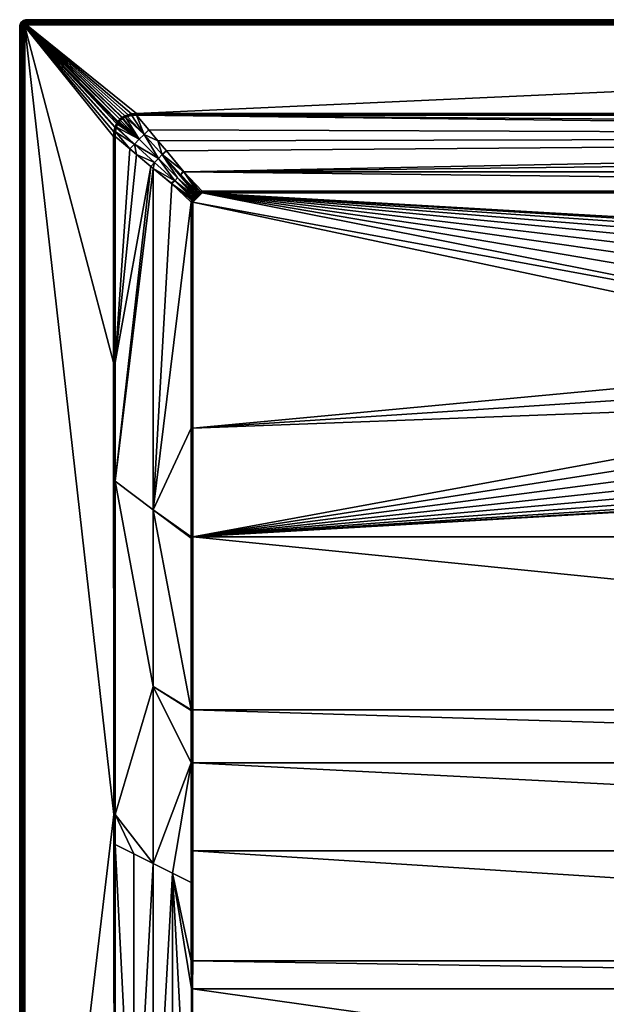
# Model space of a CAD drawing. Header units: millimetres. Extents: x 0 to 1200, y -900 to 0.
# Tile 2 of 22: x 0 to 340, y -571 to 0. Entities that reach past the tile are written whole.
import ezdxf

# ---------------------------------------------------------------- set-up
doc = ezdxf.new("R2010")
doc.units = ezdxf.units.MM
doc.layers.get('0').update_dxf_attribs({"color": 54})

msp = doc.modelspace()

# ---------------------------------------------------------------- meshes
at = {"color": 7}
mesh = msp.add_polyface(dxfattribs=at)
corners = [(3, -4.05, 30), (55.23, -62.62, 30), (55.39, -62.12, 30), (3.84, -3.06, 30), (58.11, -57.81, 30), (4, -3.05, 30), (57.05, -58.98, 30), (3.01, -3.89, 30), (3.05, -3.74, 30), (3.11, -3.59, 30), (3.29, -3.34, 30), (3.19, -3.46, 30), (3.55, -3.16, 30), (3.69, -3.1, 30), (0.05, -3.42, 27), (0.05, -3.42, 0), (0, -4.05, 0), (0, -4.05, 27), (2.81, -3.18, 29.96), (2.69, -3.38, 29.96), (2.6, -3.59, 29.96), (2.55, -3.82, 29.96), (2.53, -4.05, 29.96), (2.28, -3.17, 29.85), (2.17, -3.45, 29.85), (2.1, -3.75, 29.85), (2.07, -4.05, 29.85), (1.75, -3.32, 29.67), (1.67, -3.68, 29.67), (1.64, -4.05, 29.67), (1.37, -3.19, 29.42), (1.27, -3.62, 29.42), (1.24, -4.05, 29.42), (1.03, -3.08, 29.12), (0.92, -3.56, 29.12), (0.88, -4.05, 29.12), (0.74, -2.99, 28.76), (0.62, -3.51, 28.76), (0.57, -4.05, 28.76), (0.37, -3.47, 28.36), (0.33, -4.05, 28.36), (0.19, -3.44, 27.92), (0.15, -4.05, 27.92), (0.09, -3.43, 27.47), (0.04, -4.05, 27.47)]
mesh.append_faces([[corners[k] for k in face] for face in [(0, 1, 2, 0), (3, 4, 5, 3), (0, 6, 7, 0), (7, 4, 8, 7), (8, 4, 9, 8), (9, 4, 10, 9), (9, 10, 11, 9), (12, 10, 4, 12), (12, 4, 13, 12), (13, 4, 3, 13), (14, 15, 16, 14), (14, 16, 17, 14), (11, 18, 9, 11), (9, 18, 19, 9), (9, 19, 8, 9), (8, 19, 20, 8), (8, 20, 7, 8), (7, 20, 21, 7), (7, 21, 0, 7), (0, 21, 22, 0), (20, 23, 24, 20), (20, 24, 21, 20), (21, 24, 25, 21), (21, 25, 22, 21), (22, 25, 26, 22), (24, 27, 25, 24), (25, 27, 28, 25), (25, 28, 26, 25), (26, 28, 29, 26), (28, 30, 31, 28), (28, 31, 29, 28), (29, 31, 32, 29), (31, 33, 34, 31), (31, 34, 32, 31), (32, 34, 35, 32), (34, 36, 37, 34), (34, 37, 35, 34), (35, 37, 38, 35), (37, 39, 38, 37), (38, 39, 40, 38), (39, 41, 40, 39), (40, 41, 42, 40), (41, 43, 42, 41), (42, 43, 44, 42), (43, 14, 44, 43), (44, 14, 17, 44)]], dxfattribs={"vtx3": -1, "color": 7})
mesh = msp.add_polyface(dxfattribs=at)
corners = [(66.25, -692.05, 28.2), (77.5, -694.87, 26.39), (77.5, -489.67, 23.62), (88.75, -697.7, 24.59), (88.75, -896.96, 29.91), (100, -896.94, 29.88), (99.79, -731.12, 23.86), (99.76, -703.47, 22.93), (99.75, -700.46, 22.84), (88.75, -495.3, 20.43), (77.5, -896.99, 29.94), (85.7, -896.97, 29.92), (71.39, -897.01, 29.96), (55.23, -689.28, 29.96), (66.25, -897.02, 29.97), (55.24, -680.51, 29.96), (55.4, -478.59, 29.88), (0, -896.05, 27), (0, -4.05, 0), (0, -896.05, 0), (3, -896.05, 30), (54.75, -680.52, 30), (54.57, -461.21, 30), (3, -4.05, 30), (100, -731.12, 23.84), (100, -896.94, 29.88), (100.22, -731.12, 23.83), (100.24, -712, 23.18), (100, -703.47, 22.9), (100, -896.94, 29.88), (100.25, -703.47, 22.89), (100.39, -562.36, 18.67), (100, -562.36, 18.69), (99.63, -562.35, 18.77), (55, -897.05, 30), (55, -680.52, 29.99), (55, -461.21, 29.97), (55, -897.05, 30), (2.53, -4.05, 29.96), (2.53, -896.05, 29.96), (2.07, -4.05, 29.85), (2.07, -896.05, 29.85), (1.64, -4.05, 29.67), (1.64, -896.05, 29.67), (1.24, -4.05, 29.42), (1.24, -896.05, 29.42), (0.88, -4.05, 29.12), (0.88, -896.05, 29.12), (0.57, -4.05, 28.76), (0.57, -896.05, 28.76), (0.33, -4.05, 28.36), (0.33, -896.05, 28.36), (0.15, -4.05, 27.92), (0.15, -896.05, 27.92), (0.04, -4.05, 27.47), (0.04, -896.05, 27.47), (0, -4.05, 27)]
mesh.append_faces([[corners[k] for k in face] for face in [(0, 1, 2, 0), (3, 4, 5, 3), (3, 5, 6, 3), (6, 7, 3, 6), (3, 7, 8, 3), (3, 8, 9, 3), (1, 10, 11, 1), (12, 1, 0, 12), (13, 14, 0, 13), (13, 0, 15, 13), (15, 0, 16, 15), (11, 3, 1, 11), (1, 3, 9, 1), (1, 9, 2, 1), (17, 18, 19, 17), (20, 21, 22, 20), (20, 22, 23, 20), (24, 25, 26, 24), (24, 26, 27, 24), (27, 28, 24, 27), (24, 28, 6, 24), (24, 6, 29, 24), (27, 30, 28, 27), (28, 30, 31, 28), (28, 31, 32, 28), (32, 33, 8, 32), (32, 8, 28, 32), (28, 8, 7, 28), (28, 7, 6, 28), (34, 13, 35, 34), (13, 15, 35, 13), (35, 15, 16, 35), (35, 16, 36, 35), (37, 35, 21, 37), (21, 35, 36, 21), (21, 36, 22, 21), (20, 38, 39, 20), (39, 40, 41, 39), (41, 42, 43, 41), (43, 44, 45, 43), (45, 46, 47, 45), (47, 48, 49, 47), (49, 50, 51, 49), (51, 52, 53, 51), (53, 54, 55, 53), (55, 56, 17, 55)]], dxfattribs={"vtx3": -1, "color": 7})
mesh = msp.add_polyface(dxfattribs=at)
corners = [(55.41, -461.21, 29.88), (55.4, -478.59, 29.88), (66.25, -484.03, 26.81), (88.75, -495.3, 20.43), (99.59, -500.73, 17.49), (99.55, -431.22, 16.14), (99.54, -237.04, 15.15), (77.5, -284.43, 22.5), (99.54, -300.05, 15.15), (77.5, -387.05, 22.8), (99.55, -400.44, 15.74), (99.54, -300.95, 15.16), (99.61, -546.04, 18.37), (99.75, -700.46, 22.84), (99.63, -562.35, 18.77), (77.5, -489.67, 23.62), (99.55, -400.84, 15.75), (66.25, -692.05, 28.2), (55.45, -267.9, 29.85), (100.01, -300.05, 15.04), (100.01, -237.04, 15.04), (100, -546.04, 18.29), (100.01, -431.22, 16.03), (100.01, -400.44, 15.63), (55, -461.21, 29.97), (54.99, -198.95, 29.96), (54.57, -461.21, 30), (54.51, -198.95, 30), (3, -896.05, 30), (3, -4.05, 30), (2.53, -4.05, 29.96), (2.53, -896.05, 29.96), (2.07, -4.05, 29.85), (2.07, -896.05, 29.85), (1.64, -4.05, 29.67), (1.64, -896.05, 29.67), (1.24, -4.05, 29.42), (1.24, -896.05, 29.42), (0.88, -4.05, 29.12), (0.88, -896.05, 29.12), (0.57, -4.05, 28.76), (0.57, -896.05, 28.76), (0.33, -4.05, 28.36), (0.33, -896.05, 28.36), (0.15, -4.05, 27.92), (0.15, -896.05, 27.92), (0.04, -4.05, 27.47), (0.04, -896.05, 27.47), (0, -4.05, 27)]
mesh.append_faces([[corners[k] for k in face] for face in [(0, 1, 2, 0), (3, 4, 5, 3), (6, 7, 8, 6), (9, 10, 7, 9), (7, 10, 11, 7), (7, 11, 8, 7), (4, 3, 12, 4), (3, 13, 14, 3), (3, 14, 12, 3), (15, 3, 5, 15), (15, 5, 9, 15), (9, 5, 16, 9), (9, 16, 10, 9), (1, 17, 2, 1), (2, 17, 15, 2), (2, 15, 0, 2), (0, 15, 9, 0), (0, 9, 18, 0), (18, 9, 7, 18), (8, 19, 20, 8), (8, 20, 6, 8), (4, 12, 21, 4), (21, 12, 14, 21), (5, 4, 22, 5), (22, 4, 21, 22), (5, 22, 16, 5), (16, 22, 23, 16), (16, 23, 10, 16), (10, 23, 11, 10), (11, 23, 19, 11), (11, 19, 8, 11), (1, 0, 24, 1), (24, 0, 18, 24), (24, 18, 25, 24), (26, 24, 25, 26), (26, 25, 27, 26), (28, 29, 30, 28), (31, 30, 32, 31), (33, 32, 34, 33), (35, 34, 36, 35), (37, 36, 38, 37), (39, 38, 40, 39), (41, 40, 42, 41), (43, 42, 44, 43), (45, 44, 46, 45), (47, 46, 48, 47)]], dxfattribs={"vtx3": -1, "color": 7})
mesh = msp.add_polyface(dxfattribs=at)
corners = [(550.44, -206.39, 2.6), (531.28, -202.97, 14.4), (531.53, -208.82, 14.4), (551.33, -210.54, 2.6), (532.76, -214.54, 14.4), (552.22, -214.68, 2.6), (533.99, -220.26, 14.4), (553.8, -218.61, 2.6), (536.18, -225.69, 14.4), (555.38, -222.54, 2.6), (538.36, -231.13, 14.4), (542.81, -242.35, 15), (536.48, -232.07, 15), (100.49, -300.05, 15), (531.98, -220.88, 15), (529.44, -209.08, 15), (100.49, -237.04, 15), (528.93, -197.03, 15), (55.45, -267.9, 29.85), (77.5, -284.43, 22.5), (77.49, -86.3, 22.5), (0, -4.05, 27), (0, -4.05, 0), (0, -896.05, 27), (548.37, -245.49, 14.4), (544.5, -241.1, 14.4), (544.1, -241.39, 14.66), (541.43, -236.11, 14.4), (537.92, -231.35, 14.66), (533.52, -220.41, 14.66), (531.04, -208.88, 14.66), (530.52, -208.94, 14.84), (533.03, -220.56, 14.84), (529.99, -209.01, 14.96), (537.46, -231.58, 14.84), (532.51, -220.72, 14.96), (551.89, -250.24, 14.66), (543.69, -241.7, 14.84), (536.97, -231.83, 14.96), (551.53, -250.62, 14.84), (543.25, -242.02, 14.96), (551.16, -251.01, 14.96), (54.99, -198.95, 29.96), (55.46, -198.95, 29.84)]
mesh.append_faces([[corners[k] for k in face] for face in [(0, 1, 2, 0), (0, 2, 3, 0), (3, 2, 4, 3), (3, 4, 5, 3), (5, 4, 6, 5), (5, 6, 7, 5), (7, 6, 8, 7), (9, 8, 10, 9), (11, 12, 13, 11), (14, 15, 16, 14), (16, 15, 17, 16), (18, 19, 20, 18), (21, 22, 23, 21), (24, 25, 26, 24), (27, 10, 28, 27), (8, 6, 29, 8), (4, 2, 30, 4), (2, 1, 30, 2), (6, 4, 29, 6), (29, 4, 30, 29), (29, 30, 31, 29), (10, 8, 28, 10), (28, 8, 29, 28), (28, 29, 32, 28), (32, 29, 31, 32), (32, 31, 33, 32), (25, 27, 26, 25), (26, 27, 28, 26), (26, 28, 34, 26), (34, 28, 32, 34), (34, 32, 35, 34), (35, 32, 33, 35), (35, 33, 15, 35), (36, 26, 37, 36), (37, 26, 34, 37), (37, 34, 38, 37), (38, 34, 35, 38), (38, 35, 14, 38), (14, 35, 15, 14), (39, 37, 40, 39), (40, 37, 38, 40), (40, 38, 12, 40), (12, 38, 14, 12), (41, 40, 11, 41), (11, 40, 12, 11), (42, 18, 43, 42)]], dxfattribs={"vtx3": -1, "color": 7})
mesh = msp.add_polyface(dxfattribs=at)
corners = [(0.44, -2.23, 27), (0.44, -2.23, 0), (0.2, -2.81, 0), (0.2, -2.81, 27), (0.05, -3.42, 0), (0.05, -3.42, 27), (2.44, -2.91, 29.85), (2.33, -2.38, 29.67), (2.09, -2.66, 29.67), (2.28, -3.17, 29.85), (1.9, -2.98, 29.67), (2.17, -3.45, 29.85), (1.75, -3.32, 29.67), (2.38, -1.81, 29.42), (2.05, -2.09, 29.42), (1.76, -2.42, 29.42), (1.54, -2.79, 29.42), (1.37, -3.19, 29.42), (1.67, -3.68, 29.67), (1.79, -1.84, 29.12), (1.47, -2.21, 29.12), (1.22, -2.63, 29.12), (1.03, -3.08, 29.12), (1.27, -3.62, 29.42), (1.23, -2.03, 28.76), (0.95, -2.49, 28.76), (0.74, -2.99, 28.76), (0.92, -3.56, 29.12), (1.03, -1.89, 28.36), (0.73, -2.38, 28.36), (0.51, -2.91, 28.36), (0.62, -3.51, 28.76), (0.37, -3.47, 28.36), (0.88, -1.78, 27.92), (0.57, -2.3, 27.92), (0.34, -2.86, 27.92), (0.19, -3.44, 27.92), (0.47, -2.25, 27.47), (0.23, -2.82, 27.47), (0.09, -3.43, 27.47)]
mesh.append_faces([[corners[k] for k in face] for face in [(0, 1, 2, 0), (0, 2, 3, 0), (3, 2, 4, 3), (3, 4, 5, 3), (6, 7, 8, 6), (6, 8, 9, 6), (9, 8, 10, 9), (9, 10, 11, 9), (11, 10, 12, 11), (7, 13, 14, 7), (7, 14, 8, 7), (8, 14, 15, 8), (8, 15, 10, 8), (10, 15, 16, 10), (10, 16, 12, 10), (12, 16, 17, 12), (12, 17, 18, 12), (15, 19, 20, 15), (15, 20, 16, 15), (16, 20, 21, 16), (16, 21, 17, 16), (17, 21, 22, 17), (17, 22, 23, 17), (20, 24, 21, 20), (21, 24, 25, 21), (21, 25, 22, 21), (22, 25, 26, 22), (22, 26, 27, 22), (25, 28, 29, 25), (25, 29, 26, 25), (26, 29, 30, 26), (26, 30, 31, 26), (31, 30, 32, 31), (29, 33, 34, 29), (29, 34, 30, 29), (30, 34, 35, 30), (30, 35, 32, 30), (32, 35, 36, 32), (34, 37, 35, 34), (35, 37, 38, 35), (35, 38, 36, 35), (36, 38, 39, 36), (37, 0, 38, 37), (38, 0, 3, 38), (38, 3, 39, 38), (39, 3, 5, 39)]], dxfattribs={"vtx3": -1, "color": 7})
mesh = msp.add_polyface(dxfattribs=at)
corners = [(2.18, -0.48, 27), (2.18, -0.48, 0), (1.65, -0.81, 0), (1.65, -0.81, 27), (1.17, -1.22, 0), (1.17, -1.22, 27), (0.76, -1.7, 0), (0.76, -1.7, 27), (0.44, -2.23, 0), (0.44, -2.23, 27), (2.38, -1.81, 29.42), (2.17, -1.52, 29.12), (2.05, -2.09, 29.42), (1.79, -1.84, 29.12), (1.76, -2.42, 29.42), (2.44, -0.99, 28.76), (1.99, -1.28, 28.76), (1.58, -1.62, 28.76), (1.47, -2.21, 29.12), (1.23, -2.03, 28.76), (2.33, -0.77, 28.36), (1.84, -1.08, 28.36), (1.4, -1.45, 28.36), (1.03, -1.89, 28.36), (0.95, -2.49, 28.76), (2.25, -0.61, 27.92), (1.74, -0.93, 27.92), (1.28, -1.32, 27.92), (0.88, -1.78, 27.92), (0.73, -2.38, 28.36), (2.2, -0.52, 27.47), (1.67, -0.84, 27.47), (1.2, -1.25, 27.47), (0.79, -1.72, 27.47), (0.57, -2.3, 27.92), (0.47, -2.25, 27.47)]
mesh.append_faces([[corners[k] for k in face] for face in [(0, 1, 2, 0), (0, 2, 3, 0), (3, 2, 4, 3), (3, 4, 5, 3), (5, 4, 6, 5), (5, 6, 7, 5), (7, 6, 8, 7), (7, 8, 9, 7), (10, 11, 12, 10), (12, 11, 13, 12), (12, 13, 14, 12), (11, 15, 16, 11), (11, 16, 13, 11), (13, 16, 17, 13), (13, 17, 18, 13), (18, 17, 19, 18), (15, 20, 16, 15), (16, 20, 21, 16), (16, 21, 17, 16), (17, 21, 22, 17), (17, 22, 19, 17), (19, 22, 23, 19), (19, 23, 24, 19), (20, 25, 21, 20), (21, 25, 26, 21), (21, 26, 22, 21), (22, 26, 27, 22), (22, 27, 23, 22), (23, 27, 28, 23), (23, 28, 29, 23), (25, 30, 26, 25), (26, 30, 31, 26), (26, 31, 27, 26), (27, 31, 32, 27), (27, 32, 28, 27), (28, 32, 33, 28), (28, 33, 34, 28), (34, 33, 35, 34), (30, 0, 31, 30), (31, 0, 3, 31), (31, 3, 32, 31), (32, 3, 5, 32), (32, 5, 33, 32), (33, 5, 7, 33), (33, 7, 35, 33), (35, 7, 9, 35)]], dxfattribs={"vtx3": -1, "color": 7})
mesh = msp.add_polyface(dxfattribs=at)
corners = [(4, -0.05, 27), (4, -0.05, 0), (3.37, -0.1, 0), (3.37, -0.1, 27), (2.76, -0.24, 0), (2.76, -0.24, 27), (2.18, -0.48, 0), (2.18, -0.48, 27), (4, -1.69, 29.67), (4, -1.28, 29.42), (3.63, -1.71, 29.67), (3.57, -1.32, 29.42), (3.27, -1.8, 29.67), (3.15, -1.42, 29.42), (4, -0.93, 29.12), (3.51, -0.96, 29.12), (3.04, -1.08, 29.12), (2.75, -1.59, 29.42), (2.58, -1.27, 29.12), (2.38, -1.81, 29.42), (4, -0.62, 28.76), (3.46, -0.66, 28.76), (2.94, -0.79, 28.76), (2.44, -0.99, 28.76), (2.17, -1.52, 29.12), (4, -0.37, 28.36), (3.43, -0.42, 28.36), (2.86, -0.55, 28.36), (2.33, -0.77, 28.36), (4, -0.19, 27.92), (3.4, -0.24, 27.92), (2.81, -0.38, 27.92), (2.25, -0.61, 27.92), (4, -0.08, 27.47), (3.38, -0.13, 27.47), (2.78, -0.28, 27.47), (2.2, -0.52, 27.47)]
mesh.append_faces([[corners[k] for k in face] for face in [(0, 1, 2, 0), (0, 2, 3, 0), (3, 2, 4, 3), (3, 4, 5, 3), (5, 4, 6, 5), (5, 6, 7, 5), (8, 9, 10, 8), (10, 9, 11, 10), (12, 11, 13, 12), (9, 14, 11, 9), (11, 14, 15, 11), (11, 15, 13, 11), (13, 15, 16, 13), (13, 16, 17, 13), (17, 16, 18, 17), (17, 18, 19, 17), (14, 20, 15, 14), (15, 20, 21, 15), (15, 21, 16, 15), (16, 21, 22, 16), (16, 22, 18, 16), (18, 22, 23, 18), (18, 23, 24, 18), (20, 25, 21, 20), (21, 25, 26, 21), (21, 26, 22, 21), (22, 26, 27, 22), (22, 27, 23, 22), (23, 27, 28, 23), (25, 29, 26, 25), (26, 29, 30, 26), (26, 30, 27, 26), (27, 30, 31, 27), (27, 31, 28, 27), (28, 31, 32, 28), (29, 33, 30, 29), (30, 33, 34, 30), (30, 34, 31, 30), (31, 34, 35, 31), (31, 35, 32, 31), (32, 35, 36, 32), (33, 0, 34, 33), (34, 0, 3, 34), (34, 3, 35, 34), (35, 3, 5, 35), (35, 5, 36, 35), (36, 5, 7, 36)]], dxfattribs={"vtx3": -1, "color": 7})
mesh = msp.add_polyface(dxfattribs=at)
corners = [(3.41, -3.24, 30), (3.29, -3.34, 30), (3.55, -3.16, 30), (4, -3.05, 30), (4, -2.58, 29.96), (3.84, -3.06, 30), (3.77, -2.6, 29.96), (3.69, -3.1, 30), (3.55, -2.65, 29.96), (3.33, -2.74, 29.96), (3.14, -2.86, 29.96), (2.96, -3.01, 29.96), (3.19, -3.46, 30), (2.81, -3.18, 29.96), (4, -2.12, 29.85), (3.7, -2.14, 29.85), (3.4, -2.21, 29.85), (3.13, -2.33, 29.85), (2.87, -2.49, 29.85), (2.64, -2.69, 29.85), (2.44, -2.91, 29.85), (2.69, -3.38, 29.96), (2.28, -3.17, 29.85), (2.6, -3.59, 29.96), (4, -1.69, 29.67), (3.63, -1.71, 29.67), (3.27, -1.8, 29.67), (2.93, -1.94, 29.67), (2.61, -2.14, 29.67), (2.33, -2.38, 29.67), (3.57, -1.32, 29.42), (3.15, -1.42, 29.42), (2.75, -1.59, 29.42), (2.38, -1.81, 29.42), (2.58, -1.27, 29.12), (2.17, -1.52, 29.12)]
mesh.append_faces([[corners[k] for k in face] for face in [(0, 1, 2, 0), (3, 4, 5, 3), (5, 4, 6, 5), (5, 6, 7, 5), (7, 6, 8, 7), (7, 8, 2, 7), (2, 8, 9, 2), (2, 9, 0, 2), (0, 9, 10, 0), (0, 10, 1, 0), (1, 10, 11, 1), (1, 11, 12, 1), (12, 11, 13, 12), (4, 14, 6, 4), (6, 14, 15, 6), (6, 15, 8, 6), (8, 15, 16, 8), (8, 16, 9, 8), (9, 16, 17, 9), (9, 17, 10, 9), (10, 17, 18, 10), (10, 18, 11, 10), (11, 18, 19, 11), (11, 19, 13, 11), (13, 19, 20, 13), (13, 20, 21, 13), (21, 20, 22, 21), (21, 22, 23, 21), (14, 24, 15, 14), (15, 24, 25, 15), (15, 25, 16, 15), (16, 25, 26, 16), (16, 26, 17, 16), (17, 26, 27, 17), (17, 27, 18, 17), (18, 27, 28, 18), (18, 28, 19, 18), (19, 28, 29, 19), (19, 29, 20, 19), (25, 30, 26, 25), (26, 31, 27, 26), (27, 31, 32, 27), (27, 32, 28, 27), (28, 32, 33, 28), (28, 33, 29, 28), (33, 34, 35, 33)]], dxfattribs={"vtx3": -1, "color": 7})
mesh = msp.add_polyface(dxfattribs=at)
corners = [(54.51, -67.82, 30), (54.7, -65.04, 30), (3, -4.05, 30), (54.51, -67.82, 30), (59.57, -56.66, 30), (61.09, -55.83, 30), (4, -3.05, 30), (62.87, -55.19, 30), (55.23, -62.62, 30), (55.39, -62.12, 30), (56.17, -60.36, 30), (58.11, -57.81, 30), (59.37, -56.79, 30), (56.65, -59.55, 30), (57.05, -58.98, 30), (3.01, -3.89, 30), (64.94, -54.75, 30), (67.77, -54.56, 30), (58.44, -58.49, 29.91), (59.77, -57.37, 29.91), (58.59, -58.31, 29.91), (62.43, -56.17, 29.9), (72.19, -66.61, 26.38), (65.06, -55.6, 29.87), (63.09, -55.95, 29.89), (67.77, -54.87, 29.98), (67.77, -55.22, 29.92), (67.77, -55.04, 29.95), (65, -55.18, 29.97), (57.34, -59.2, 29.98), (58.35, -58.06, 29.98), (59.57, -57.08, 29.98), (59.95, -57.25, 29.91), (59.76, -56.96, 29.98), (61.39, -56.51, 29.9), (61.24, -56.17, 29.97), (62.98, -55.57, 29.97), (67.77, -55.51, 29.84)]
mesh.append_faces([[corners[k] for k in face] for face in [(0, 1, 2, 0), (0, 2, 3, 0), (4, 5, 6, 4), (6, 5, 7, 6), (1, 8, 2, 1), (2, 9, 10, 2), (6, 11, 12, 6), (6, 12, 4, 6), (10, 13, 2, 10), (2, 13, 14, 2), (15, 14, 11, 15), (7, 16, 6, 7), (6, 16, 17, 6), (18, 19, 20, 18), (21, 22, 23, 21), (21, 23, 24, 21), (25, 17, 16, 25), (26, 27, 28, 26), (29, 18, 30, 29), (18, 20, 30, 18), (30, 20, 19, 30), (30, 19, 31, 30), (31, 19, 32, 31), (31, 32, 33, 31), (33, 32, 34, 33), (33, 34, 35, 33), (35, 34, 21, 35), (35, 21, 36, 35), (21, 24, 36, 21), (36, 24, 23, 36), (36, 23, 28, 36), (28, 23, 37, 28), (28, 37, 26, 28), (14, 29, 30, 14), (14, 30, 11, 14), (11, 30, 31, 11), (11, 31, 12, 11), (12, 31, 33, 12), (12, 33, 4, 12), (4, 33, 35, 4), (4, 35, 5, 4), (5, 35, 36, 5), (5, 36, 7, 5), (7, 36, 28, 7), (7, 28, 16, 7), (16, 28, 27, 16), (16, 27, 25, 16)]], dxfattribs={"vtx3": -1, "color": 7})
mesh = msp.add_polyface(dxfattribs=at)
corners = [(77.49, -86.3, 22.5), (76.14, -85.19, 22.95), (55.45, -267.9, 29.85), (55.46, -198.95, 29.84), (55.46, -67.82, 29.84), (55.46, -67.82, 29.84), (63.96, -75.04, 27.01), (67.73, -78.25, 25.75), (99.54, -105.91, 15.15), (88.31, -95.3, 18.89), (77.5, -284.43, 22.5), (99.54, -237.04, 15.15), (87.71, -94.74, 19.09), (85.14, -76.19, 22.95), (94.72, -87.8, 19.08), (95.25, -88.36, 18.89), (3, -4.05, 30), (54.57, -461.21, 30), (54.51, -198.95, 30), (66.56, -72.24, 26.38), (78.3, -82.83, 22.42), (80.51, -80.56, 22.24), (89.97, -93.5, 18.49), (100.36, -102.78, 15.09), (100.82, -102.04, 15.08), (91.69, -91.74, 18.35), (101.3, -101.47, 15.08), (101.37, -101.41, 15.08), (99.54, -105.91, 15.15), (99.72, -104.61, 15.12), (55.55, -65.16, 29.87), (80.24, -70.26, 24.93), (82.78, -78.35, 22.42), (72.19, -66.61, 26.38), (69.34, -69.39, 26.16), (56.12, -62.38, 29.9), (100.02, -103.57, 15.1), (93.45, -90.02, 18.49), (101.84, -100.98, 15.08), (54.99, -67.82, 29.96), (54.99, -198.95, 29.96), (54.51, -67.82, 30)]
mesh.append_faces([[corners[k] for k in face] for face in [(0, 1, 2, 0), (2, 1, 3, 2), (4, 5, 6, 4), (6, 5, 3, 6), (6, 3, 7, 6), (7, 3, 1, 7), (8, 9, 10, 8), (8, 10, 11, 8), (0, 10, 9, 0), (0, 9, 12, 0), (13, 14, 15, 13), (16, 17, 18, 16), (19, 20, 21, 19), (22, 23, 24, 22), (22, 24, 25, 22), (25, 24, 26, 25), (25, 26, 27, 25), (9, 28, 29, 9), (1, 20, 7, 1), (7, 20, 19, 7), (7, 19, 6, 7), (6, 19, 30, 6), (6, 30, 4, 6), (13, 31, 32, 13), (32, 31, 33, 32), (32, 33, 21, 32), (21, 33, 34, 21), (21, 34, 19, 21), (19, 34, 35, 19), (9, 36, 22, 9), (9, 22, 12, 9), (12, 22, 0, 12), (13, 32, 14, 13), (14, 32, 37, 14), (14, 37, 15, 14), (1, 0, 20, 1), (20, 0, 22, 20), (20, 22, 21, 20), (21, 22, 25, 21), (21, 25, 32, 21), (32, 25, 38, 32), (32, 38, 37, 32), (5, 39, 40, 5), (40, 3, 5, 40), (18, 40, 39, 18), (18, 39, 41, 18)]], dxfattribs={"vtx3": -1, "color": 7})
mesh = msp.add_polyface(dxfattribs=at)
corners = [(3, -4.05, 30), (54.51, -198.95, 30), (54.51, -67.82, 30), (56.09, -62.45, 29.9), (55.98, -62.85, 29.89), (66.56, -72.24, 26.38), (55.55, -65.16, 29.87), (57.61, -59.41, 29.91), (57.24, -59.94, 29.91), (69.34, -69.39, 26.16), (56.81, -60.7, 29.91), (56.12, -62.38, 29.9), (59.95, -57.25, 29.91), (59.77, -57.37, 29.91), (58.44, -58.49, 29.91), (80.24, -70.26, 24.93), (74.97, -64.03, 27), (72.19, -66.61, 26.38), (67.77, -55.51, 29.84), (65.06, -55.6, 29.87), (61.39, -56.51, 29.9), (62.43, -56.17, 29.9), (55.46, -67.82, 29.84), (54.99, -67.82, 29.96), (55.46, -67.82, 29.84), (54.99, -67.82, 29.96), (54.51, -67.82, 30), (55.13, -65.1, 29.97), (55.6, -62.73, 29.97), (55.76, -62.25, 29.97), (56.49, -60.53, 29.97), (56.95, -59.75, 29.98), (57.34, -59.2, 29.98), (54.7, -65.04, 30), (55.23, -62.62, 30), (55.39, -62.12, 30), (56.17, -60.36, 30), (56.65, -59.55, 30), (57.05, -58.98, 30)]
mesh.append_faces([[corners[k] for k in face] for face in [(0, 1, 2, 0), (3, 4, 5, 3), (5, 4, 6, 5), (7, 8, 9, 7), (9, 8, 10, 9), (9, 10, 11, 9), (9, 12, 13, 9), (7, 9, 14, 7), (14, 9, 13, 14), (15, 16, 17, 15), (17, 16, 18, 17), (17, 18, 19, 17), (12, 9, 20, 12), (20, 9, 17, 20), (20, 17, 21, 20), (5, 11, 3, 5), (22, 23, 24, 22), (24, 23, 25, 24), (2, 25, 23, 2), (2, 23, 26, 2), (23, 22, 6, 23), (26, 23, 27, 26), (23, 6, 27, 23), (27, 6, 4, 27), (27, 4, 28, 27), (28, 4, 3, 28), (28, 3, 29, 28), (3, 11, 29, 3), (29, 11, 10, 29), (29, 10, 30, 29), (30, 10, 8, 30), (30, 8, 31, 30), (31, 8, 7, 31), (31, 7, 32, 31), (32, 7, 14, 32), (26, 27, 33, 26), (33, 27, 28, 33), (33, 28, 34, 33), (34, 28, 29, 34), (34, 29, 35, 34), (35, 29, 30, 35), (35, 30, 36, 35), (36, 30, 31, 36), (36, 31, 37, 36), (37, 31, 32, 37), (37, 32, 38, 37)]], dxfattribs={"vtx3": -1, "color": 7})
mesh = msp.add_polyface(dxfattribs=at)
corners = [(100.49, -237.04, 15), (528.93, -197.03, 15), (100.49, -105.91, 15), (105.86, -100.53, 15), (105.86, -100.53, 15), (100.49, -105.91, 15), (104.65, -100.61, 15), (100.56, -104.73, 15), (103.66, -100.83, 15), (100.76, -103.79, 15), (103.11, -101.04, 15), (101.02, -103.09, 15), (102.46, -101.39, 15), (101.39, -102.44, 15), (102.26, -101.54, 15), (101.79, -101.95, 15), (4, -0.05, 27), (1196, -0.05, 0), (4, -0.05, 0), (103.44, -100.1, 15.1), (104.54, -99.77, 15.12), (95.25, -88.36, 18.89), (105.86, -99.88, 15.08), (105.86, -99.59, 15.15), (105.86, -99.59, 15.15), (105.86, -100.05, 15.04), (105.86, -100.05, 15.04), (105.86, -100.23, 15.02), (104.59, -100.19, 15.03), (103.55, -100.46, 15.02), (103.3, -100.16, 15.1), (102.96, -100.7, 15.02), (102.81, -100.37, 15.09), (102.07, -100.81, 15.08), (102.27, -101.1, 15.02), (101.84, -100.98, 15.08), (102.05, -101.26, 15.02), (101.37, -101.41, 15.08), (101.55, -101.71, 15.02), (101.3, -101.47, 15.08)]
mesh.append_faces([[corners[k] for k in face] for face in [(0, 1, 2, 0), (2, 3, 4, 2), (2, 4, 5, 2), (5, 4, 6, 5), (5, 6, 7, 5), (7, 6, 8, 7), (9, 8, 10, 9), (9, 10, 11, 9), (11, 10, 12, 11), (11, 12, 13, 11), (13, 12, 14, 13), (13, 14, 15, 13), (16, 17, 18, 16), (19, 20, 21, 19), (22, 23, 24, 22), (25, 26, 22, 25), (4, 3, 27, 4), (22, 24, 25, 22), (25, 24, 20, 25), (25, 20, 28, 25), (28, 20, 19, 28), (28, 19, 29, 28), (29, 19, 30, 29), (29, 30, 31, 29), (30, 32, 31, 30), (31, 32, 33, 31), (31, 33, 34, 31), (34, 33, 35, 34), (34, 35, 36, 34), (36, 35, 37, 36), (36, 37, 38, 36), (37, 39, 38, 37), (38, 15, 14, 38), (38, 14, 36, 38), (36, 14, 12, 36), (36, 12, 34, 36), (34, 12, 10, 34), (34, 10, 31, 34), (31, 10, 8, 31), (31, 8, 29, 31), (29, 8, 6, 29), (29, 6, 28, 29), (28, 6, 4, 28), (28, 4, 25, 28), (25, 4, 27, 25), (25, 27, 26, 25)]], dxfattribs={"vtx3": -1, "color": 7})
mesh = msp.add_polyface(dxfattribs=at)
corners = [(530.46, -185.06, 15), (533.99, -173.52, 15), (105.86, -100.53, 15), (539.42, -162.75, 15), (546.6, -153.05, 15), (555.31, -144.7, 15), (565.31, -137.94, 15), (576.3, -132.97, 15), (587.98, -129.93, 15), (600, -128.91, 15), (1094.14, -100.53, 15), (100.49, -105.91, 15), (528.93, -197.03, 15), (105.86, -99.59, 15.15), (1094.14, -99.59, 15.15), (95.25, -88.36, 18.89), (80.24, -70.26, 24.93), (85.14, -76.19, 22.95), (1121.68, -67.92, 25.7), (4, -3.05, 30), (67.77, -54.56, 30), (1196, -3.05, 30), (531.28, -202.97, 14.4), (531.03, -197.12, 14.4), (530.54, -197.1, 14.66), (531.77, -191.31, 14.4), (532.04, -185.4, 14.66), (531.53, -185.29, 14.84), (531.04, -208.88, 14.66), (530.02, -197.07, 14.84), (531, -185.18, 14.96), (530.52, -208.94, 14.84), (529.48, -197.05, 14.96), (529.99, -209.01, 14.96), (529.44, -209.08, 15), (105.86, -100.23, 15.02), (1094.14, -100.23, 15.02), (105.86, -100.05, 15.04), (1094.14, -100.02, 15.04), (105.86, -99.88, 15.08), (67.77, -55.04, 29.95), (67.77, -55.22, 29.92), (1132.23, -55.21, 29.92), (1196, -2.58, 29.96), (4, -2.58, 29.96), (1196, -2.12, 29.85), (4, -2.12, 29.85), (1196, -1.69, 29.67), (4, -1.69, 29.67), (1196, -1.28, 29.42), (4, -1.28, 29.42), (1196, -0.93, 29.12), (4, -0.93, 29.12), (1196, -0.62, 28.76), (4, -0.62, 28.76), (1196, -0.37, 28.36), (4, -0.37, 28.36), (1196, -0.19, 27.92), (4, -0.19, 27.92), (1196, -0.08, 27.47), (4, -0.08, 27.47), (1196, -0.05, 27), (4, -0.05, 27)]
mesh.append_faces([[corners[k] for k in face] for face in [(0, 1, 2, 0), (2, 1, 3, 2), (2, 3, 4, 2), (4, 5, 2, 4), (2, 5, 6, 2), (2, 6, 7, 2), (7, 8, 2, 7), (2, 8, 9, 2), (2, 9, 10, 2), (11, 12, 0, 11), (0, 2, 11, 0), (13, 14, 15, 13), (16, 17, 18, 16), (19, 20, 21, 19), (22, 23, 24, 22), (23, 25, 24, 23), (24, 25, 26, 24), (24, 26, 27, 24), (28, 22, 24, 28), (28, 24, 29, 28), (29, 24, 27, 29), (29, 27, 30, 29), (31, 28, 29, 31), (31, 29, 32, 31), (32, 29, 30, 32), (32, 30, 0, 32), (0, 30, 1, 0), (33, 31, 32, 33), (33, 32, 12, 33), (12, 32, 0, 12), (34, 33, 12, 34), (2, 10, 35, 2), (35, 36, 37, 35), (37, 38, 39, 37), (39, 14, 13, 39), (40, 41, 42, 40), (19, 43, 44, 19), (44, 45, 46, 44), (46, 47, 48, 46), (48, 49, 50, 48), (50, 51, 52, 50), (52, 53, 54, 52), (54, 55, 56, 54), (56, 57, 58, 56), (58, 59, 60, 58), (60, 61, 62, 60)]], dxfattribs={"vtx3": -1, "color": 7})
mesh = msp.add_polyface(dxfattribs=at)
corners = [(608.44, -150.8, 2.6), (617.33, -133.48, 14.4), (611.67, -132.01, 14.4), (604.22, -150.44, 2.6), (605.83, -131.51, 14.4), (600, -150.08, 2.6), (600, -131.02, 14.4), (1121.68, -67.92, 25.7), (85.14, -76.19, 22.95), (95.25, -88.36, 18.89), (611.75, -131.53, 14.66), (623, -134.96, 14.4), (623.16, -134.5, 14.66), (628.33, -137.37, 14.4), (633.67, -139.78, 14.4), (633.91, -139.35, 14.66), (600, -130, 14.84), (600, -130.53, 14.66), (611.84, -131.01, 14.84), (611.93, -130.48, 14.96), (623.51, -133.49, 14.96), (623.7, -132.97, 15), (634.69, -137.94, 15), (600, -129.46, 14.96), (612.02, -129.93, 15), (600, -128.91, 15), (638.52, -143.06, 14.4), (643.68, -145.96, 14.66), (644, -145.55, 14.84), (634.16, -138.9, 14.84), (644.34, -145.13, 14.96), (623.33, -134.01, 14.84), (634.42, -138.43, 14.96), (644.69, -144.7, 15), (105.86, -100.23, 15.02), (1094.14, -100.53, 15), (1094.14, -100.23, 15.02), (4, -1.69, 29.67), (1196, -1.69, 29.67), (1196, -1.28, 29.42), (4, -1.28, 29.42), (1196, -0.93, 29.12), (4, -0.93, 29.12), (1196, -0.62, 28.76), (4, -0.62, 28.76), (1196, -0.37, 28.36), (4, -0.37, 28.36), (1196, -0.19, 27.92), (4, -0.19, 27.92), (1196, -0.08, 27.47), (4, -0.08, 27.47), (1196, -0.05, 27)]
mesh.append_faces([[corners[k] for k in face] for face in [(0, 1, 2, 0), (3, 2, 4, 3), (5, 4, 6, 5), (7, 8, 9, 7), (4, 2, 10, 4), (1, 11, 12, 1), (13, 14, 15, 13), (16, 17, 18, 16), (16, 18, 19, 16), (19, 18, 20, 19), (19, 20, 21, 19), (21, 20, 22, 21), (23, 16, 19, 23), (23, 19, 24, 23), (24, 19, 21, 24), (25, 23, 24, 25), (14, 26, 15, 14), (15, 26, 27, 15), (15, 27, 28, 15), (11, 13, 12, 11), (12, 13, 15, 12), (12, 15, 29, 12), (29, 15, 28, 29), (29, 28, 30, 29), (2, 1, 10, 2), (10, 1, 12, 10), (10, 12, 31, 10), (31, 12, 29, 31), (31, 29, 32, 31), (32, 29, 30, 32), (32, 30, 33, 32), (6, 4, 17, 6), (17, 4, 10, 17), (17, 10, 18, 17), (18, 10, 31, 18), (18, 31, 20, 18), (20, 31, 32, 20), (20, 32, 22, 20), (22, 32, 33, 22), (34, 35, 36, 34), (37, 38, 39, 37), (40, 39, 41, 40), (42, 41, 43, 42), (44, 43, 45, 44), (46, 45, 47, 46), (48, 47, 49, 48), (50, 49, 51, 50)]], dxfattribs={"vtx3": -1, "color": 7})
mesh = msp.add_polyface(dxfattribs=at)
corners = [(1094.14, -100.53, 15), (653.4, -153.05, 15), (660.58, -162.75, 15), (1099.51, -105.91, 15), (669.54, -185.06, 15), (1099.51, -105.91, 15), (671.07, -197.03, 15), (1099.51, -237.04, 15), (1098.51, -102.31, 15), (1098.65, -102.51, 15), (634.69, -137.94, 15), (644.69, -144.7, 15), (666.01, -173.52, 15), (1095.32, -100.61, 15), (1096.26, -100.81, 15), (1098.1, -101.84, 15), (1096.96, -101.07, 15), (1097.61, -101.44, 15), (1196, -0.05, 27), (1196, -0.05, 0), (4, -0.05, 27), (1196, -3.05, 30), (67.77, -54.56, 30), (1132.23, -54.56, 30), (1094.14, -99.59, 15.15), (1095.43, -99.77, 15.12), (1104.75, -88.36, 18.89), (1097.81, -101.15, 15.02), (1098, -100.87, 15.08), (1097.26, -100.41, 15.09), (1097.11, -100.74, 15.02), (1096.7, -100.16, 15.1), (1096.37, -100.43, 15.02), (1098.34, -101.59, 15.02), (1095.38, -100.19, 15.03), (1094.14, -100.05, 15.04), (1094.14, -99.59, 15.15), (1094.14, -99.88, 15.08), (1094.14, -100.02, 15.04), (1094.14, -100.05, 15.04), (1094.14, -100.23, 15.02), (1096.48, -100.07, 15.1), (1132.23, -54.87, 29.97), (67.77, -54.87, 29.98), (1132.23, -55.04, 29.96), (67.77, -55.04, 29.95), (1132.23, -55.21, 29.92)]
mesh.append_faces([[corners[k] for k in face] for face in [(0, 1, 2, 0), (3, 4, 5, 3), (5, 4, 6, 5), (5, 6, 7, 5), (8, 4, 9, 8), (9, 4, 3, 9), (0, 10, 11, 0), (0, 11, 1, 0), (0, 12, 4, 0), (0, 4, 13, 0), (13, 4, 8, 13), (13, 8, 14, 13), (14, 8, 15, 14), (14, 15, 16, 14), (16, 15, 17, 16), (18, 19, 20, 18), (21, 22, 23, 21), (24, 25, 26, 24), (27, 28, 29, 27), (27, 29, 30, 27), (30, 29, 31, 30), (30, 31, 32, 30), (15, 33, 27, 15), (15, 27, 17, 15), (17, 27, 30, 17), (17, 30, 16, 17), (16, 30, 32, 16), (16, 32, 14, 16), (14, 32, 34, 14), (14, 34, 13, 14), (13, 34, 35, 13), (13, 35, 0, 13), (24, 36, 37, 24), (38, 39, 35, 38), (35, 39, 40, 35), (35, 40, 0, 35), (31, 41, 32, 31), (32, 41, 25, 32), (32, 25, 34, 32), (34, 25, 24, 34), (34, 24, 35, 34), (35, 24, 37, 35), (35, 37, 38, 35), (23, 22, 42, 23), (42, 43, 44, 42), (44, 45, 46, 44)]], dxfattribs={"vtx3": -1, "color": 7})
mesh = msp.add_polyface(dxfattribs=at)
corners = [(595.78, -150.44, 2.6), (600, -131.02, 14.4), (594.17, -131.51, 14.4), (591.56, -150.8, 2.6), (588.33, -132.01, 14.4), (587.45, -151.87, 2.6), (582.67, -133.48, 14.4), (1121.68, -67.92, 25.7), (67.77, -55.51, 29.84), (74.97, -64.03, 27), (80.24, -70.26, 24.93), (95.25, -88.36, 18.89), (1094.14, -99.59, 15.15), (1104.75, -88.36, 18.89), (561.48, -143.06, 14.4), (566.33, -139.78, 14.4), (566.09, -139.35, 14.66), (571.67, -137.37, 14.4), (577, -134.96, 14.4), (576.84, -134.5, 14.66), (588.25, -131.53, 14.66), (600, -130.53, 14.66), (600, -130, 14.84), (588.16, -131.01, 14.84), (600, -129.46, 14.96), (576.67, -134.01, 14.84), (588.07, -130.48, 14.96), (600, -128.91, 15), (556.32, -145.96, 14.66), (565.84, -138.9, 14.84), (576.49, -133.49, 14.96), (587.98, -129.93, 15), (556, -145.55, 14.84), (565.58, -138.43, 14.96), (576.3, -132.97, 15), (555.66, -145.13, 14.96), (565.31, -137.94, 15), (555.31, -144.7, 15), (105.86, -100.05, 15.04), (1094.14, -100.05, 15.04), (1094.14, -100.02, 15.04), (105.86, -99.88, 15.08), (1094.14, -99.88, 15.08), (1132.23, -54.87, 29.97), (67.77, -54.56, 30), (67.77, -54.87, 29.98), (1132.23, -55.04, 29.96), (67.77, -55.04, 29.95), (1132.23, -55.21, 29.92), (67.77, -55.22, 29.92), (4, -3.05, 30), (1196, -3.05, 30), (1196, -2.58, 29.96), (4, -2.58, 29.96), (1196, -2.12, 29.85), (4, -2.12, 29.85), (1196, -1.69, 29.67)]
mesh.append_faces([[corners[k] for k in face] for face in [(0, 1, 2, 0), (3, 2, 4, 3), (5, 4, 6, 5), (7, 8, 9, 7), (7, 9, 10, 7), (11, 12, 13, 11), (14, 15, 16, 14), (17, 18, 19, 17), (6, 4, 20, 6), (2, 1, 21, 2), (4, 2, 20, 4), (20, 2, 21, 20), (20, 21, 22, 20), (18, 6, 19, 18), (19, 6, 20, 19), (19, 20, 23, 19), (23, 20, 22, 23), (23, 22, 24, 23), (15, 17, 16, 15), (16, 17, 19, 16), (16, 19, 25, 16), (25, 19, 23, 25), (25, 23, 26, 25), (26, 23, 24, 26), (26, 24, 27, 26), (28, 16, 29, 28), (29, 16, 25, 29), (29, 25, 30, 29), (30, 25, 26, 30), (30, 26, 31, 30), (31, 26, 27, 31), (32, 29, 33, 32), (33, 29, 30, 33), (33, 30, 34, 33), (34, 30, 31, 34), (35, 32, 33, 35), (35, 33, 36, 35), (36, 33, 34, 36), (37, 35, 36, 37), (38, 39, 40, 38), (41, 42, 12, 41), (43, 44, 45, 43), (46, 45, 47, 46), (48, 49, 8, 48), (50, 51, 52, 50), (53, 52, 54, 53), (55, 54, 56, 55)]], dxfattribs={"vtx3": -1, "color": 7})
mesh = msp.add_polyface(dxfattribs=at)
corners = [(1094.14, -100.53, 15), (600, -128.91, 15), (612.02, -129.93, 15), (623.7, -132.97, 15), (634.69, -137.94, 15), (660.58, -162.75, 15), (666.01, -173.52, 15), (1125.01, -64.01, 27.01), (1132.23, -55.51, 29.84), (67.77, -55.51, 29.84), (1121.68, -67.92, 25.7), (95.25, -88.36, 18.89), (1114.86, -76.18, 22.95), (1104.75, -88.36, 18.89), (661.42, -169.08, 14.4), (664.05, -174.31, 14.4), (664.51, -174.13, 14.66), (665.77, -179.91, 14.4), (667.48, -185.5, 14.4), (667.96, -185.4, 14.66), (668.23, -191.31, 14.4), (668.97, -197.12, 14.4), (669.46, -197.1, 14.66), (668.72, -202.97, 14.4), (668.47, -208.82, 14.4), (668.96, -208.88, 14.66), (667.24, -214.54, 14.4), (666.48, -220.41, 14.66), (669.48, -208.94, 14.84), (666.97, -220.56, 14.84), (669.98, -197.07, 14.84), (670.01, -209.01, 14.96), (667.49, -220.72, 14.96), (668.47, -185.29, 14.84), (670.52, -197.05, 14.96), (670.56, -209.08, 15), (668.02, -220.88, 15), (664.99, -173.93, 14.84), (669, -185.18, 14.96), (671.07, -197.03, 15), (659.64, -163.32, 14.84), (665.5, -173.73, 14.96), (669.54, -185.06, 15), (660.11, -163.04, 14.96), (1094.14, -100.23, 15.02), (1094.14, -100.05, 15.04), (105.86, -100.05, 15.04), (1094.14, -100.02, 15.04), (1094.14, -99.88, 15.08), (105.86, -99.88, 15.08), (1132.23, -55.21, 29.92)]
mesh.append_faces([[corners[k] for k in face] for face in [(0, 1, 2, 0), (0, 2, 3, 0), (3, 4, 0, 3), (5, 6, 0, 5), (7, 8, 9, 7), (7, 9, 10, 7), (10, 11, 12, 10), (12, 11, 13, 12), (14, 15, 16, 14), (17, 18, 19, 17), (20, 21, 22, 20), (23, 24, 25, 23), (24, 26, 25, 24), (25, 26, 27, 25), (21, 23, 22, 21), (22, 23, 25, 22), (22, 25, 28, 22), (28, 25, 29, 28), (18, 20, 19, 18), (19, 20, 22, 19), (19, 22, 30, 19), (30, 22, 28, 30), (30, 28, 31, 30), (31, 28, 32, 31), (15, 17, 16, 15), (16, 17, 19, 16), (16, 19, 33, 16), (33, 19, 30, 33), (33, 30, 34, 33), (34, 30, 31, 34), (34, 31, 35, 34), (35, 31, 36, 35), (37, 16, 33, 37), (37, 33, 38, 37), (38, 33, 34, 38), (38, 34, 39, 38), (39, 34, 35, 39), (40, 37, 41, 40), (41, 37, 38, 41), (41, 38, 42, 41), (42, 38, 39, 42), (43, 41, 6, 43), (6, 41, 42, 6), (44, 45, 46, 44), (47, 48, 49, 47), (50, 9, 8, 50)]], dxfattribs={"vtx3": -1, "color": 7})
mesh = msp.add_polyface(dxfattribs=at)
corners = [(100.56, -104.73, 15), (103.66, -100.83, 15), (100.76, -103.79, 15), (99.54, -105.91, 15.15), (88.31, -95.3, 18.89), (99.54, -105.91, 15.15), (100.02, -103.57, 15.1), (100.11, -103.35, 15.1), (89.97, -93.5, 18.49), (102.81, -100.37, 15.09), (103.3, -100.16, 15.1), (93.45, -90.02, 18.49), (95.25, -88.36, 18.89), (104.54, -99.77, 15.12), (105.86, -99.59, 15.15), (105.86, -99.59, 15.15), (91.69, -91.74, 18.35), (101.37, -101.41, 15.08), (101.84, -100.98, 15.08), (100.36, -102.78, 15.09), (99.54, -105.91, 15.15), (99.72, -104.61, 15.12), (103.44, -100.1, 15.1), (102.07, -100.81, 15.08), (101.55, -101.71, 15.02), (101.3, -101.47, 15.08), (100.82, -102.04, 15.08), (101.1, -102.24, 15.02), (100.69, -102.94, 15.02), (100.39, -103.68, 15.02), (100.01, -105.91, 15.04), (100.49, -105.91, 15), (100.01, -105.91, 15.04), (100.14, -104.67, 15.03), (101.02, -103.09, 15), (101.39, -102.44, 15), (101.79, -101.95, 15), (100.01, -237.04, 15.04), (100.49, -237.04, 15), (100.49, -105.91, 15), (100.01, -105.91, 15.04), (99.54, -237.04, 15.15)]
mesh.append_faces([[corners[k] for k in face] for face in [(0, 1, 2, 0), (3, 4, 5, 3), (6, 7, 8, 6), (9, 10, 11, 9), (12, 13, 14, 12), (12, 14, 15, 12), (16, 17, 18, 16), (7, 19, 8, 7), (3, 20, 4, 3), (21, 6, 4, 21), (12, 11, 10, 12), (12, 10, 22, 12), (11, 18, 23, 11), (11, 23, 9, 11), (24, 25, 26, 24), (24, 26, 27, 24), (27, 26, 19, 27), (27, 19, 28, 27), (28, 19, 7, 28), (28, 7, 29, 28), (30, 31, 32, 30), (32, 31, 0, 32), (32, 0, 33, 32), (33, 0, 2, 33), (33, 2, 29, 33), (29, 2, 34, 29), (29, 34, 28, 29), (28, 34, 35, 28), (28, 35, 27, 28), (27, 35, 36, 27), (27, 36, 24, 27), (7, 6, 29, 7), (29, 6, 21, 29), (29, 21, 33, 29), (33, 21, 20, 33), (33, 20, 32, 33), (32, 20, 3, 32), (32, 3, 30, 32), (37, 38, 39, 37), (37, 39, 40, 37), (40, 39, 31, 40), (40, 31, 30, 40), (41, 37, 40, 41), (41, 40, 5, 41), (5, 40, 30, 5), (5, 30, 3, 5)]], dxfattribs={"vtx3": -1, "color": 7})
mesh = msp.add_polyface(dxfattribs=at)
corners = [(582.07, -268.89, 15), (570.7, -264.87, 15), (100.49, -300.05, 15), (560.16, -258.99, 15), (550.78, -251.41, 15), (542.81, -242.35, 15), (536.48, -232.07, 15), (531.98, -220.88, 15), (100.49, -237.04, 15), (606.03, -270.93, 15), (593.97, -270.93, 15), (600, -268.83, 14.4), (594.15, -268.83, 14.4), (594.1, -269.32, 14.66), (588.38, -267.84, 14.4), (582.61, -266.85, 14.4), (582.48, -267.33, 14.66), (577.09, -264.9, 14.4), (571.57, -262.95, 14.4), (571.36, -263.4, 14.66), (566.45, -260.1, 14.4), (571.15, -263.87, 14.84), (560.78, -258.08, 14.84), (582.35, -267.83, 14.84), (570.93, -264.37, 14.96), (560.47, -258.53, 14.96), (605.9, -269.32, 14.66), (594.06, -269.84, 14.84), (582.21, -268.36, 14.96), (605.94, -269.84, 14.84), (594.01, -270.38, 14.96), (605.99, -270.38, 14.96), (100.01, -300.05, 15.04), (100.01, -237.04, 15.04), (100, -562.36, 18.69), (100.39, -562.36, 18.67), (100.4, -546.04, 18.26), (100, -546.04, 18.29), (99.63, -562.35, 18.77), (100.01, -431.22, 16.03), (100.44, -482.35, 17), (100.47, -431.22, 15.99), (100.48, -400.44, 15.59), (100.01, -400.44, 15.63)]
mesh.append_faces([[corners[k] for k in face] for face in [(0, 1, 2, 0), (1, 3, 2, 1), (2, 3, 4, 2), (2, 4, 5, 2), (2, 6, 7, 2), (2, 7, 8, 2), (2, 9, 10, 2), (2, 10, 0, 2), (11, 12, 13, 11), (14, 15, 16, 14), (17, 18, 19, 17), (18, 20, 19, 18), (15, 17, 16, 15), (16, 17, 19, 16), (16, 19, 21, 16), (21, 19, 22, 21), (12, 14, 13, 12), (13, 14, 16, 13), (13, 16, 23, 13), (23, 16, 21, 23), (23, 21, 24, 23), (24, 21, 25, 24), (24, 25, 3, 24), (26, 13, 27, 26), (27, 13, 23, 27), (27, 23, 28, 27), (28, 23, 24, 28), (28, 24, 1, 28), (1, 24, 3, 1), (29, 27, 30, 29), (30, 27, 28, 30), (30, 28, 0, 30), (0, 28, 1, 0), (31, 30, 10, 31), (10, 30, 0, 10), (32, 2, 8, 32), (32, 8, 33, 32), (34, 35, 36, 34), (34, 36, 37, 34), (37, 38, 34, 37), (39, 37, 40, 39), (40, 37, 36, 40), (40, 41, 39, 40), (39, 41, 42, 39), (39, 42, 43, 39), (43, 42, 2, 43), (43, 2, 32, 43)]], dxfattribs={"vtx3": -1, "color": 7})
mesh = msp.add_polyface(dxfattribs=at)
corners = [(1099.51, -300.05, 15), (649.22, -251.41, 15), (639.84, -258.99, 15), (629.3, -264.87, 15), (617.93, -268.89, 15), (606.03, -270.93, 15), (100.49, -300.05, 15), (1099.52, -400.44, 15.59), (100.48, -400.44, 15.59), (1099.53, -431.22, 15.99), (100.47, -431.22, 15.99), (1099.56, -482.35, 17), (100.44, -482.35, 17), (1099.6, -546.04, 18.26), (100.4, -546.04, 18.26), (1099.61, -562.36, 18.67), (622.91, -264.9, 14.4), (617.39, -266.85, 14.4), (617.52, -267.33, 14.66), (611.62, -267.84, 14.4), (605.85, -268.83, 14.4), (605.9, -269.32, 14.66), (600, -268.83, 14.4), (594.1, -269.32, 14.66), (605.94, -269.84, 14.84), (594.06, -269.84, 14.84), (628.43, -262.95, 14.4), (628.64, -263.4, 14.66), (617.65, -267.83, 14.84), (605.99, -270.38, 14.96), (594.01, -270.38, 14.96), (628.85, -263.87, 14.84), (617.79, -268.36, 14.96), (593.97, -270.93, 15), (629.07, -264.37, 14.96), (1100, -562.36, 18.69), (1100.39, -546.04, 18.37), (1100, -546.04, 18.29), (1099.99, -431.22, 16.03), (1099.99, -400.44, 15.63), (1099.99, -300.05, 15.04), (1099.99, -237.04, 15.04)]
mesh.append_faces([[corners[k] for k in face] for face in [(0, 1, 2, 0), (0, 2, 3, 0), (3, 4, 0, 3), (0, 4, 5, 0), (0, 5, 6, 0), (0, 6, 7, 0), (7, 6, 8, 7), (7, 8, 9, 7), (9, 8, 10, 9), (9, 10, 11, 9), (11, 10, 12, 11), (11, 12, 13, 11), (13, 12, 14, 13), (13, 14, 15, 13), (16, 17, 18, 16), (19, 20, 21, 19), (20, 22, 21, 20), (21, 22, 23, 21), (17, 19, 18, 17), (18, 19, 21, 18), (18, 21, 24, 18), (24, 21, 25, 24), (26, 16, 27, 26), (27, 16, 18, 27), (27, 18, 28, 27), (28, 18, 24, 28), (28, 24, 29, 28), (29, 24, 30, 29), (31, 27, 28, 31), (31, 28, 32, 31), (32, 28, 29, 32), (32, 29, 5, 32), (5, 29, 33, 5), (34, 31, 32, 34), (34, 32, 4, 34), (4, 32, 5, 4), (3, 34, 4, 3), (35, 36, 37, 35), (13, 37, 11, 13), (11, 37, 38, 11), (11, 38, 9, 11), (9, 38, 39, 9), (9, 39, 7, 9), (7, 39, 40, 7), (7, 40, 0, 7), (41, 0, 40, 41)]], dxfattribs={"vtx3": -1, "color": 7})
mesh = msp.add_polyface(dxfattribs=at)
corners = [(1099.61, -562.36, 18.67), (100.4, -546.04, 18.26), (100.39, -562.36, 18.67), (1099.75, -703.47, 22.89), (100.25, -703.47, 22.89), (1099.76, -712, 23.18), (100.24, -712, 23.18), (1099.78, -731.12, 23.83), (100.22, -731.12, 23.83), (1100, -896.94, 29.88), (100, -896.94, 29.88), (1111.25, -697.7, 24.59), (1122.5, -694.87, 26.39), (1122.5, -489.67, 23.62), (1144.76, -680.51, 29.96), (1133.75, -484.03, 26.81), (1133.75, -692.05, 28.2), (1144.77, -689.28, 29.96), (1133.75, -897.02, 29.97), (1145, -897.05, 30), (1122.5, -896.99, 29.94), (1130.7, -897.01, 29.96), (1100.25, -700.46, 22.84), (1100.24, -703.47, 22.93), (1100.21, -731.12, 23.86), (1116.4, -896.98, 29.93), (1111.25, -896.96, 29.91), (1100, -896.94, 29.88), (1111.25, -495.3, 20.43), (1100.37, -562.35, 18.77), (1100, -731.12, 23.84), (1100, -896.94, 29.88), (1100, -703.47, 22.9), (1100, -562.36, 18.69), (1100, -546.04, 18.29), (1099.6, -546.04, 18.26), (1100.39, -546.04, 18.37), (1145, -680.51, 29.99), (1144.6, -478.59, 29.88)]
mesh.append_faces([[corners[k] for k in face] for face in [(0, 1, 2, 0), (0, 2, 3, 0), (3, 2, 4, 3), (3, 4, 5, 3), (5, 4, 6, 5), (5, 6, 7, 5), (7, 6, 8, 7), (7, 8, 9, 7), (9, 8, 10, 9), (11, 12, 13, 11), (14, 15, 16, 14), (14, 16, 17, 14), (17, 16, 18, 17), (17, 18, 19, 17), (12, 20, 21, 12), (22, 23, 11, 22), (11, 23, 24, 11), (20, 12, 25, 20), (25, 12, 11, 25), (25, 11, 26, 25), (26, 11, 24, 26), (26, 24, 27, 26), (11, 28, 29, 11), (11, 29, 22, 11), (15, 12, 16, 15), (16, 12, 21, 16), (16, 21, 18, 16), (30, 31, 27, 30), (27, 24, 30, 27), (30, 24, 23, 30), (30, 23, 32, 30), (32, 23, 22, 32), (32, 22, 33, 32), (9, 31, 7, 9), (7, 31, 30, 7), (7, 30, 5, 7), (5, 30, 32, 5), (5, 32, 3, 5), (3, 32, 33, 3), (3, 33, 0, 3), (0, 33, 34, 0), (0, 34, 35, 0), (22, 29, 33, 22), (33, 29, 36, 33), (37, 38, 14, 37), (37, 14, 17, 37)]], dxfattribs={"vtx3": -1, "color": 7})

doc.saveas('drawing.dxf')
